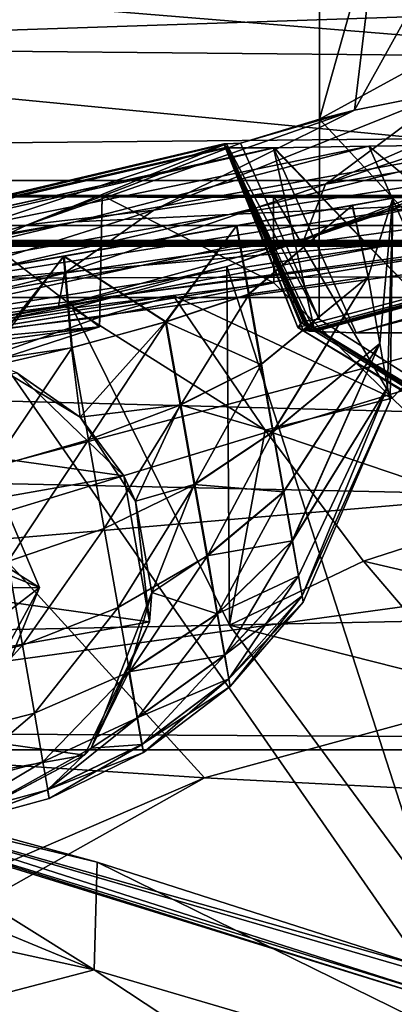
# Model space of a CAD drawing. Header units: metres. Extents: x -1204 to 0, y -809 to 0.
# Tile 34 of 135: x -853 to -834, y -93 to -43. Entities that reach past the tile are written whole.
import ezdxf

# ---------------------------------------------------------------- set-up
doc = ezdxf.new("R2010")
doc.units = ezdxf.units.M

msp = doc.modelspace()

# ---------------------------------------------------------------- linework, layer by layer
at = {"layer": 'top'}
for points in [[(-814.647522, -73.170044, 1610.911011), (-811.078796, -33.832821, 1611.94104), (-837.672607, -48.408043, 1611.559448)], [(-811.078796, -33.832821, 1611.94104), (-837.666748, -38.380947, 1611.822021), (-837.672607, -48.408043, 1611.559448)], [(-834.645325, -37.671276, 1693.328491), (-829.663879, -36.738728, 1775.598999), (-835.893982, -47.941235, 1665.401855)], [(-829.663879, -36.738728, 1775.598999), (-831.009277, -46.979401, 1756.264526), (-835.893982, -47.941235, 1665.401855)], [(-837.666748, -38.380947, 1611.822021), (-834.645325, -37.671276, 1693.328491), (-837.672607, -48.408043, 1611.559448)], [(-834.645325, -37.671276, 1693.328491), (-835.893982, -47.941235, 1665.401855), (-837.672607, -48.408043, 1611.559448)], [(-61.019341, -42.277069, 163.059708), (-61.019341, -52.277039, 163.059708), (-1143.019287, -42.277069, 163.059708)], [(-1143.019287, -42.277069, 163.059708), (-61.019341, -52.277039, 163.059708), (-1143.019287, -52.277039, 163.059708)], [(-1143.019287, -42.277069, 2063.059814), (-1143.019287, -52.277039, 2063.059814), (-61.019341, -42.277069, 2063.059814)], [(-1143.019287, -52.277039, 2063.059814), (-61.019341, -52.277039, 2063.059814), (-61.019341, -42.277069, 2063.059814)], [(-837.360535, -51.71114, 1847.030029), (-823.764282, -45.762791, 1846.966431), (-815.079163, -44.409603, 1929.704956)], [(-815.079163, -44.409603, 1929.704956), (-826.570435, -49.917286, 1935.948853), (-837.360535, -51.71114, 1847.030029)], [(-787.240356, -45.279537, 1505.960938), (-838.762939, -59.000095, 1508.060059), (-838.487854, -59.128475, 1477.841064)], [(-838.762939, -59.000095, 1508.060059), (-787.240356, -45.279537, 1505.960938), (-816.299011, -72.439209, 1518.692383)], [(-788.350098, -45.551289, 1478.290527), (-787.240356, -45.279537, 1505.960938), (-838.487854, -59.128475, 1477.841064)], [(-788.350098, -45.551289, 1478.290527), (-838.487854, -59.128475, 1477.841064), (-788.902344, -45.67358, 1461.654297)], [(-838.487854, -59.128475, 1477.841064), (-838.237976, -59.171837, 1461.109253), (-788.902344, -45.67358, 1461.654297)], [(-788.902344, -45.67358, 1461.654297), (-838.237976, -59.171837, 1461.109253), (-788.919189, -45.677494, 1461.131348)], [(-838.237976, -59.171837, 1461.109253), (-838.229309, -59.172741, 1460.586426), (-788.919189, -45.677494, 1461.131348)], [(-788.919189, -45.677494, 1461.131348), (-838.229309, -59.172741, 1460.586426), (-788.923767, -45.677746, 1460.878784)], [(-838.229309, -59.172741, 1460.586426), (-838.224976, -59.173183, 1460.325073), (-788.923767, -45.677746, 1460.878784)], [(-788.923767, -45.677746, 1460.878784), (-838.224976, -59.173183, 1460.325073), (-788.928772, -45.678814, 1460.60144)], [(-838.224976, -59.173183, 1460.325073), (-838.220581, -59.173618, 1460.063599), (-788.928772, -45.678814, 1460.60144)], [(-788.928772, -45.678814, 1460.60144), (-838.220581, -59.173618, 1460.063599), (-788.950745, -45.683739, 1459.521484)], [(-788.950745, -45.683739, 1459.521484), (-838.220581, -59.173618, 1460.063599), (-838.201904, -59.175346, 1459.027588)], [(-838.201721, -59.175369, 1459.018188), (-788.950745, -45.683739, 1459.521484), (-838.201904, -59.175346, 1459.027588)], [(-788.966553, -45.687988, 1458.490723), (-788.950745, -45.683739, 1459.521484), (-838.201721, -59.175369, 1459.018188)], [(-838.18219, -59.178005, 1457.985596), (-788.966553, -45.687988, 1458.490723), (-838.201721, -59.175369, 1459.018188)], [(-788.975037, -45.690201, 1457.990234), (-788.966553, -45.687988, 1458.490723), (-838.18219, -59.178005, 1457.985596)], [(-838.172363, -59.179314, 1457.46936), (-788.975037, -45.690201, 1457.990234), (-838.18219, -59.178005, 1457.985596)], [(-788.979248, -45.69117, 1457.744263), (-788.975037, -45.690201, 1457.990234), (-838.172363, -59.179314, 1457.46936)], [(-838.167419, -59.179962, 1457.211182), (-788.979248, -45.69117, 1457.744263), (-838.172363, -59.179314, 1457.46936)], [(-788.981995, -45.691208, 1457.500732), (-788.979248, -45.69117, 1457.744263), (-838.167419, -59.179962, 1457.211182)], [(-838.162476, -59.180611, 1456.953125), (-788.981995, -45.691208, 1457.500732), (-838.167419, -59.179962, 1457.211182)], [(-788.999878, -45.702271, 1452.364868), (-788.981995, -45.691208, 1457.500732), (-838.162476, -59.180611, 1456.953125)], [(-838.081238, -59.190674, 1452.824097), (-788.999878, -45.702271, 1452.364868), (-838.162476, -59.180611, 1456.953125)], [(-789.058594, -45.726379, 1443.00061), (-788.999878, -45.702271, 1452.364868), (-838.081238, -59.190674, 1452.824097)], [(-837.906616, -59.209145, 1444.569824), (-789.058594, -45.726379, 1443.00061), (-838.081238, -59.190674, 1452.824097)], [(-788.725342, -45.757744, 1378.559692), (-789.058594, -45.726379, 1443.00061), (-837.906616, -59.209145, 1444.569824)], [(-835.806702, -59.277046, 1378.559448), (-788.725342, -45.757744, 1378.559692), (-837.906616, -59.209145, 1444.569824)], [(-831.009277, -46.979401, 1756.264526), (-823.764282, -45.762791, 1846.966431), (-837.360535, -51.71114, 1847.030029)], [(-788.725342, -45.757744, 1378.559692), (-835.806702, -59.277046, 1378.559448), (-807.472473, -51.807098, 1288.579956)], [(-835.893982, -47.941235, 1665.401855), (-831.009277, -46.979401, 1756.264526), (-846.075256, -53.037312, 1756.351563)], [(-846.075256, -53.037312, 1756.351563), (-831.009277, -46.979401, 1756.264526), (-837.360535, -51.71114, 1847.030029)], [(-835.893982, -47.941235, 1665.401855), (-852.508118, -53.774979, 1665.475952), (-841.671082, -49.628529, 1611.527466)], [(-852.508118, -53.774979, 1665.475952), (-835.893982, -47.941235, 1665.401855), (-846.075256, -53.037312, 1756.351563)], [(-837.672607, -48.408043, 1611.559448), (-835.893982, -47.941235, 1665.401855), (-841.671082, -49.628529, 1611.527466)], [(-841.671082, -49.628529, 1611.527466), (-837.679382, -58.580788, 1611.293091), (-837.672607, -48.408043, 1611.559448)], [(-837.679382, -58.580788, 1611.293091), (-814.647522, -73.170044, 1610.911011), (-837.672607, -48.408043, 1611.559448)], [(-877.177002, -58.351318, 1289.188232), (-839.949097, -49.852497, 1377.174072), (-879.179077, -58.440659, 1377.901489)], [(-839.949097, -49.852497, 1377.174072), (-839.998779, -49.8535, 1378.386841), (-879.179077, -58.440659, 1377.901489)], [(-879.179077, -58.440659, 1377.901489), (-839.998779, -49.8535, 1378.386841), (-842.351379, -49.853966, 1458.954468)], [(-879.179077, -58.440659, 1377.901489), (-842.351379, -49.853966, 1458.954468), (-878.76947, -58.215435, 1476.213989)], [(-878.76947, -58.215435, 1476.213989), (-842.378357, -49.824615, 1475.879761), (-842.520081, -49.659847, 1568.118286)], [(-875.497559, -57.556522, 1574.473511), (-878.76947, -58.215435, 1476.213989), (-842.520081, -49.659847, 1568.118286)], [(-842.351379, -49.853966, 1458.954468), (-842.378357, -49.824615, 1475.879761), (-878.76947, -58.215435, 1476.213989)], [(-850.080322, -53.6175, 1200.110596), (-835.160583, -49.771717, 1288.429565), (-877.177002, -58.351318, 1289.188232)], [(-835.160583, -49.771717, 1288.429565), (-839.949097, -49.852497, 1377.174072), (-877.177002, -58.351318, 1289.188232)], [(-842.395752, -49.655262, 1574.473511), (-875.497559, -57.556522, 1574.473511), (-842.520081, -49.659847, 1568.118286)], [(-842.395752, -49.655262, 1574.473511), (-868.528198, -58.337284, 1665.540771), (-875.497559, -57.556522, 1574.473511)], [(-852.508118, -53.774979, 1665.475952), (-868.528198, -58.337284, 1665.540771), (-842.395752, -49.655262, 1574.473511)], [(-841.671082, -49.628529, 1611.527466), (-852.508118, -53.774979, 1665.475952), (-842.395752, -49.655262, 1574.473511)], [(-842.258057, -53.254921, 1111.596802), (-828.112061, -49.690922, 1199.710571), (-850.080322, -53.6175, 1200.110596)], [(-828.112061, -49.690922, 1199.710571), (-835.160583, -49.771717, 1288.429565), (-850.080322, -53.6175, 1200.110596)], [(-842.395752, -49.655262, 1574.473511), (-842.520081, -49.659847, 1568.118286), (-838.456482, -58.675102, 1569.734131)], [(-842.520081, -49.659847, 1568.118286), (-838.49823, -58.693977, 1568.059692), (-838.456482, -58.675102, 1569.734131)], [(-842.378357, -49.824615, 1475.879761), (-838.762939, -59.000095, 1508.060059), (-842.520081, -49.659847, 1568.118286)], [(-838.762939, -59.000095, 1508.060059), (-838.585388, -58.754967, 1559.68396), (-842.520081, -49.659847, 1568.118286)], [(-842.520081, -49.659847, 1568.118286), (-838.585388, -58.754967, 1559.68396), (-838.49823, -58.693977, 1568.059692)], [(-841.671082, -49.628529, 1611.527466), (-842.395752, -49.655262, 1574.473511), (-837.679382, -58.580788, 1611.293091)], [(-842.395752, -49.655262, 1574.473511), (-838.456482, -58.675102, 1569.734131), (-837.679382, -58.580788, 1611.293091)], [(-838.237976, -59.171837, 1461.109253), (-838.487854, -59.128475, 1477.841064), (-842.378357, -49.824615, 1475.879761)], [(-838.487854, -59.128475, 1477.841064), (-838.762939, -59.000095, 1508.060059), (-842.378357, -49.824615, 1475.879761)], [(-842.351379, -49.853966, 1458.954468), (-838.201904, -59.175346, 1459.027588), (-842.378357, -49.824615, 1475.879761)], [(-838.201904, -59.175346, 1459.027588), (-838.220581, -59.173618, 1460.063599), (-842.378357, -49.824615, 1475.879761)], [(-842.378357, -49.824615, 1475.879761), (-838.220581, -59.173618, 1460.063599), (-838.224976, -59.173183, 1460.325073)], [(-838.224976, -59.173183, 1460.325073), (-838.229309, -59.172741, 1460.586426), (-842.378357, -49.824615, 1475.879761)], [(-838.229309, -59.172741, 1460.586426), (-838.237976, -59.171837, 1461.109253), (-842.378357, -49.824615, 1475.879761)], [(-839.998779, -49.8535, 1378.386841), (-837.906616, -59.209145, 1444.569824), (-842.351379, -49.853966, 1458.954468)], [(-837.906616, -59.209145, 1444.569824), (-838.081238, -59.190674, 1452.824097), (-842.351379, -49.853966, 1458.954468)], [(-842.351379, -49.853966, 1458.954468), (-838.081238, -59.190674, 1452.824097), (-838.162476, -59.180611, 1456.953125)], [(-838.162476, -59.180611, 1456.953125), (-838.167419, -59.179962, 1457.211182), (-842.351379, -49.853966, 1458.954468)], [(-838.167419, -59.179962, 1457.211182), (-838.172363, -59.179314, 1457.46936), (-842.351379, -49.853966, 1458.954468)], [(-842.351379, -49.853966, 1458.954468), (-838.172363, -59.179314, 1457.46936), (-838.18219, -59.178005, 1457.985596)], [(-838.18219, -59.178005, 1457.985596), (-838.201721, -59.175369, 1459.018188), (-842.351379, -49.853966, 1458.954468)], [(-838.201721, -59.175369, 1459.018188), (-838.201904, -59.175346, 1459.027588), (-842.351379, -49.853966, 1458.954468)], [(-832.191101, -52.777691, 1023.311584), (-818.815674, -49.609909, 1111.225342), (-842.258057, -53.254921, 1111.596802)], [(-818.815674, -49.609909, 1111.225342), (-828.112061, -49.690922, 1199.710571), (-842.258057, -53.254921, 1111.596802)], [(-839.998779, -49.8535, 1378.386841), (-839.949097, -49.852497, 1377.174072), (-830.915649, -59.27721, 1288.380981)], [(-835.806702, -59.277046, 1378.559448), (-839.998779, -49.8535, 1378.386841), (-830.915649, -59.27721, 1288.380981)], [(-839.998779, -49.8535, 1378.386841), (-835.806702, -59.277046, 1378.559448), (-837.906616, -59.209145, 1444.569824)], [(-830.915649, -59.27721, 1288.380981), (-839.949097, -49.852497, 1377.174072), (-835.160583, -49.771717, 1288.429565)], [(-826.570435, -49.917286, 1935.948853), (-838.450928, -54.493382, 1937.44751), (-837.360535, -51.71114, 1847.030029)], [(-826.570435, -49.917286, 1935.948853), (-829.326843, -51.240635, 1937.44751), (-838.450928, -54.493382, 1937.44751)], [(-835.160583, -49.771717, 1288.429565), (-828.112061, -49.690922, 1199.710571), (-823.699951, -59.277245, 1198.358643)], [(-830.915649, -59.27721, 1288.380981), (-835.160583, -49.771717, 1288.429565), (-823.699951, -59.277245, 1198.358643)], [(-838.450928, -54.493382, 1937.44751), (-829.326843, -51.240635, 1937.44751), (-832.363892, -52.45652, 1939.333008)], [(-831.164917, -55.236897, 673.788635), (-859.976257, -59.925701, 664.834229), (-798.60144, -51.579117, 665.052856)], [(-798.60144, -51.579117, 665.052856), (-859.976257, -59.925701, 664.834229), (-859.926025, -70.288658, 664.562805)], [(-798.60144, -51.579117, 665.052856), (-859.926025, -70.288658, 664.562805), (-731.955872, -59.277416, 664.851318)], [(-837.360535, -51.71114, 1847.030029), (-838.450928, -54.493382, 1937.44751), (-850.621338, -56.229855, 1847.088989)], [(-846.075256, -53.037312, 1756.351563), (-837.360535, -51.71114, 1847.030029), (-850.621338, -56.229855, 1847.088989)], [(-835.806702, -59.277046, 1378.559448), (-830.915649, -59.27721, 1288.380981), (-807.472473, -51.807098, 1288.579956)], [(-983.207947, -52.277039, 2039.156006), (-654.023987, -52.277058, 2033.823975), (-1143.019287, -52.277039, 2063.059814)], [(-654.023987, -52.277058, 2033.823975), (-592.221802, -52.277039, 2035.05957), (-1143.019287, -52.277039, 2063.059814)], [(-1143.019287, -52.277039, 2063.059814), (-592.221802, -52.277039, 2035.05957), (-61.019341, -52.277039, 2063.059814)], [(-61.019341, -52.277039, 163.059708), (-606.323853, -52.2771, 178.815674), (-1143.019287, -52.277039, 163.059708)], [(-606.323853, -52.2771, 178.815674), (-633.015381, -52.277081, 179.837662), (-1143.019287, -52.277039, 163.059708)], [(-1143.019287, -52.277039, 163.059708), (-633.015381, -52.277081, 179.837662), (-659.4505, -52.277069, 183.125763)], [(-659.4505, -52.277069, 183.125763), (-685.299866, -52.277077, 188.600677), (-1143.019287, -52.277039, 163.059708)], [(-685.299866, -52.277077, 188.600677), (-963.641235, -52.277069, 204.667847), (-1143.019287, -52.277039, 163.059708)], [(-746.517639, -52.277111, 2027.334717), (-715.730286, -52.277092, 2030.115234), (-983.207947, -52.277039, 2039.156006)], [(-715.730286, -52.277092, 2030.115234), (-654.023987, -52.277058, 2033.823975), (-983.207947, -52.277039, 2039.156006)], [(-983.207947, -52.277039, 2039.156006), (-911.052795, -52.277039, 2028.605713), (-746.517639, -52.277111, 2027.334717)], [(-685.299866, -52.277077, 188.600677), (-710.253906, -52.277069, 196.119995), (-963.641235, -52.277069, 204.667847)], [(-710.253906, -52.277069, 196.119995), (-911.227234, -52.277069, 211.896362), (-963.641235, -52.277069, 204.667847)], [(-710.253906, -52.277069, 196.119995), (-734.251892, -52.277069, 205.580383), (-911.227234, -52.277069, 211.896362)], [(-734.251892, -52.277069, 205.580383), (-859.650696, -52.277069, 223.700287), (-911.227234, -52.277069, 211.896362)], [(-911.052795, -52.277039, 2028.605713), (-761.890747, -52.277122, 2025.713257), (-746.517639, -52.277111, 2027.334717)], [(-875.311951, -52.277039, 2021.364746), (-792.754272, -52.277145, 2021.986816), (-911.052795, -52.277039, 2028.605713)], [(-792.754272, -52.277145, 2021.986816), (-777.286316, -52.277134, 2023.933228), (-911.052795, -52.277039, 2028.605713)], [(-911.052795, -52.277039, 2028.605713), (-777.286316, -52.277134, 2023.933228), (-761.890747, -52.277122, 2025.713257)], [(-848.842285, -58.959633, 2013.914551), (-857.546509, -52.277039, 2017.256714), (-875.659241, -61.378723, 2019.797974)], [(-824.12561, -52.277176, 2017.550293), (-808.348206, -52.277161, 2019.863647), (-875.311951, -52.277039, 2021.364746)], [(-808.348206, -52.277161, 2019.863647), (-792.754272, -52.277145, 2021.986816), (-875.311951, -52.277039, 2021.364746)], [(-875.311951, -52.277039, 2021.364746), (-857.546509, -52.277039, 2017.256714), (-824.12561, -52.277176, 2017.550293)], [(-831.138855, -93.33786, 232.324524), (-862.974609, -83.479378, 222.794266), (-859.650696, -52.277069, 223.700287)], [(-734.251892, -52.277069, 205.580383), (-757.117859, -52.277058, 216.831436), (-859.650696, -52.277069, 223.700287)], [(-757.117859, -52.277058, 216.831436), (-778.604431, -52.277058, 229.640396), (-859.650696, -52.277069, 223.700287)], [(-859.650696, -52.277069, 223.700287), (-778.604431, -52.277058, 229.640396), (-809.299744, -52.277069, 239.960159)], [(-831.138855, -93.33786, 232.324524), (-859.650696, -52.277069, 223.700287), (-809.299744, -52.277069, 239.960159)], [(-848.707214, -52.277039, 2015.084717), (-857.546509, -52.277039, 2017.256714), (-848.842285, -58.959633, 2013.914551)], [(-857.546509, -52.277039, 2017.256714), (-839.995911, -52.277039, 2015.055176), (-824.12561, -52.277176, 2017.550293)], [(-857.546509, -52.277039, 2017.256714), (-848.707214, -52.277039, 2015.084717), (-839.995911, -52.277039, 2015.055176)], [(-848.825195, -58.464897, 2013.99353), (-848.707214, -52.277039, 2015.084717), (-848.842285, -58.959633, 2013.914551)], [(-848.707214, -52.277039, 2015.084717), (-848.825195, -58.464897, 2013.99353), (-839.992493, -56.718674, 2014.271973)], [(-839.995911, -52.277039, 2015.055176), (-848.707214, -52.277039, 2015.084717), (-839.992493, -56.718674, 2014.271973)], [(-819.885925, -52.186535, 935.312378), (-832.191101, -52.777691, 1023.311584), (-846.717224, -55.845211, 935.710938)], [(-846.717224, -55.845211, 935.710938), (-833.514832, -54.686554, 847.974609), (-819.885925, -52.186535, 935.312378)], [(-832.363892, -52.45652, 1939.333008), (-832.019165, -87.987991, 1959.707153), (-842.365417, -55.900284, 1946.702026)], [(-842.365417, -55.900284, 1946.702026), (-838.450928, -54.493382, 1937.44751), (-832.363892, -52.45652, 1939.333008)], [(-839.992493, -56.718674, 2014.271973), (-833.969788, -62.598888, 2014.182373), (-839.995911, -52.277039, 2015.055176)], [(-833.969788, -62.598888, 2014.182373), (-824.12561, -52.277176, 2017.550293), (-839.995911, -52.277039, 2015.055176)], [(-833.969788, -62.598888, 2014.182373), (-827.933533, -68.461777, 2014.079346), (-824.12561, -52.277176, 2017.550293)], [(-852.508118, -53.774979, 1665.475952), (-846.075256, -53.037312, 1756.351563), (-860.706665, -57.637436, 1756.432617)], [(-860.706665, -57.637436, 1756.432617), (-846.075256, -53.037312, 1756.351563), (-850.621338, -56.229855, 1847.088989)], [(-857.691284, -56.792736, 1023.758118), (-832.191101, -52.777691, 1023.311584), (-842.258057, -53.254921, 1111.596802)], [(-832.191101, -52.777691, 1023.311584), (-857.691284, -56.792736, 1023.758118), (-846.717224, -55.845211, 935.710938)], [(-866.429626, -57.527122, 1112.058594), (-857.691284, -56.792736, 1023.758118), (-842.258057, -53.254921, 1111.596802)], [(-842.258057, -53.254921, 1111.596802), (-850.080322, -53.6175, 1200.110596), (-866.429626, -57.527122, 1112.058594)], [(-831.164917, -55.236897, 673.788635), (-818.092957, -53.319283, 760.606323), (-847.474609, -57.314747, 760.869629)], [(-818.092957, -53.319283, 760.606323), (-833.514832, -54.686554, 847.974609), (-847.474609, -57.314747, 760.869629)], [(-872.92627, -58.047016, 1200.554565), (-850.080322, -53.6175, 1200.110596), (-877.177002, -58.351318, 1289.188232)], [(-850.080322, -53.6175, 1200.110596), (-872.92627, -58.047016, 1200.554565), (-866.429626, -57.527122, 1112.058594)], [(-868.528198, -58.337284, 1665.540771), (-852.508118, -53.774979, 1665.475952), (-860.706665, -57.637436, 1756.432617)], [(-838.450928, -54.493382, 1937.44751), (-850.920837, -57.907265, 1937.44751), (-850.621338, -56.229855, 1847.088989)], [(-850.920837, -57.907265, 1937.44751), (-838.450928, -54.493382, 1937.44751), (-842.365417, -55.900284, 1946.702026)], [(-847.474609, -57.314747, 760.869629), (-833.514832, -54.686554, 847.974609), (-861.574585, -59.091263, 848.344116)], [(-833.514832, -54.686554, 847.974609), (-846.717224, -55.845211, 935.710938), (-861.574585, -59.091263, 848.344116)], [(-847.474609, -57.314747, 760.869629), (-861.669678, -60.207321, 673.976868), (-831.164917, -55.236897, 673.788635)], [(-861.669678, -60.207321, 673.976868), (-859.976257, -59.925701, 664.834229), (-831.164917, -55.236897, 673.788635)], [(-861.574585, -59.091263, 848.344116), (-846.717224, -55.845211, 935.710938), (-873.456116, -60.562019, 936.154602)], [(-846.717224, -55.845211, 935.710938), (-857.691284, -56.792736, 1023.758118), (-873.456116, -60.562019, 936.154602)], [(-850.20813, -58.011131, 1955.060303), (-850.920837, -57.907265, 1937.44751), (-842.365417, -55.900284, 1946.702026)], [(-842.365417, -55.900284, 1946.702026), (-842.235046, -74.138077, 1957.142944), (-850.20813, -58.011131, 1955.060303)], [(-832.019165, -87.987991, 1959.707153), (-842.235046, -74.138077, 1957.142944), (-842.365417, -55.900284, 1946.702026)], [(-850.621338, -56.229855, 1847.088989), (-850.920837, -57.907265, 1937.44751), (-864.205261, -59.653103, 1847.13855)], [(-850.621338, -56.229855, 1847.088989), (-864.205261, -59.653103, 1847.13855), (-860.706665, -57.637436, 1756.432617)], [(-839.992493, -56.718674, 2014.271973), (-848.825195, -58.464897, 2013.99353), (-845.100281, -57.364902, 1984.666138)], [(-833.969788, -62.598888, 2014.182373), (-839.992493, -56.718674, 2014.271973), (-845.100281, -57.364902, 1984.666138)], [(-861.574585, -59.091263, 848.344116), (-876.67627, -62.6399, 761.188049), (-847.474609, -57.314747, 760.869629)], [(-876.67627, -62.6399, 761.188049), (-861.669678, -60.207321, 673.976868), (-847.474609, -57.314747, 760.869629)], [(-848.825195, -58.464897, 2013.99353), (-863.632751, -60.231262, 1937.44751), (-845.100281, -57.364902, 1984.666138)], [(-845.100281, -57.364902, 1984.666138), (-863.632751, -60.231262, 1937.44751), (-850.20813, -58.011131, 1955.060303)], [(-845.100281, -57.364902, 1984.666138), (-850.20813, -58.011131, 1955.060303), (-840.433594, -64.212219, 1985.084961)], [(-833.969788, -62.598888, 2014.182373), (-845.100281, -57.364902, 1984.666138), (-840.433594, -64.212219, 1985.084961)], [(-850.920837, -57.907265, 1937.44751), (-863.632751, -60.231262, 1937.44751), (-864.205261, -59.653103, 1847.13855)], [(-863.632751, -60.231262, 1937.44751), (-850.920837, -57.907265, 1937.44751), (-850.20813, -58.011131, 1955.060303)], [(-850.20813, -58.011131, 1955.060303), (-842.235046, -74.138077, 1957.142944), (-840.433594, -64.212219, 1985.084961)], [(-863.632751, -60.231262, 1937.44751), (-848.825195, -58.464897, 2013.99353), (-864.112915, -63.922424, 1934.802002)], [(-848.825195, -58.464897, 2013.99353), (-848.842285, -58.959633, 2013.914551), (-864.112915, -63.922424, 1934.802002)], [(-837.679382, -58.580788, 1611.293091), (-838.456482, -58.675102, 1569.734131), (-814.647522, -73.170044, 1610.911011)], [(-864.112915, -63.922424, 1934.802002), (-848.842285, -58.959633, 2013.914551), (-891.352051, -67.378265, 1944.609619)], [(-848.842285, -58.959633, 2013.914551), (-880.680908, -63.228512, 2020.563354), (-891.352051, -67.378265, 1944.609619)], [(-875.659241, -61.378723, 2019.797974), (-880.680908, -63.228512, 2020.563354), (-848.842285, -58.959633, 2013.914551)], [(-815.816833, -72.941521, 1564.793579), (-838.585388, -58.754967, 1559.68396), (-838.762939, -59.000095, 1508.060059)], [(-838.762939, -59.000095, 1508.060059), (-816.299011, -72.439209, 1518.692383), (-815.816833, -72.941521, 1564.793579)], [(-838.49823, -58.693977, 1568.059692), (-838.585388, -58.754967, 1559.68396), (-815.816833, -72.941521, 1564.793579)], [(-838.456482, -58.675102, 1569.734131), (-838.49823, -58.693977, 1568.059692), (-815.816833, -72.941521, 1564.793579)], [(-838.456482, -58.675102, 1569.734131), (-815.816833, -72.941521, 1564.793579), (-814.647522, -73.170044, 1610.911011)], [(-731.955872, -59.277416, 664.851318), (-859.926025, -70.288658, 664.562805), (-873.500305, -78.700768, 664.342468)], [(-731.955872, -59.277416, 664.851318), (-873.500305, -78.700768, 664.342468), (-871.09552, -125.626617, 663.113525)], [(-871.09552, -125.626617, 663.113525), (-833.702942, -145.61113, 662.590149), (-731.955872, -59.277416, 664.851318)], [(-827.933533, -68.461777, 2014.079346), (-833.969788, -62.598888, 2014.182373), (-840.433594, -64.212219, 1985.084961)], [(-840.433594, -64.212219, 1985.084961), (-842.235046, -74.138077, 1957.142944), (-835.421387, -70.875832, 1985.577637)], [(-827.933533, -68.461777, 2014.079346), (-840.433594, -64.212219, 1985.084961), (-835.421387, -70.875832, 1985.577637)], [(-821.716187, -74.085724, 2014.025635), (-827.933533, -68.461777, 2014.079346), (-835.421387, -70.875832, 1985.577637)], [(-842.235046, -74.138077, 1957.142944), (-830.006592, -77.246262, 1986.159912), (-835.421387, -70.875832, 1985.577637)], [(-835.421387, -70.875832, 1985.577637), (-830.006592, -77.246262, 1986.159912), (-821.716187, -74.085724, 2014.025635)], [(-842.235046, -74.138077, 1957.142944), (-832.019165, -87.987991, 1959.707153), (-830.006592, -77.246262, 1986.159912)], [(-874.059265, -86.200111, 378.789307), (-882.227478, -77.952148, 373.4104), (-849.122559, -91.66227, 352.730255)], [(-882.227478, -77.952148, 373.4104), (-864.786804, -81.868347, 356.350983), (-849.122559, -91.66227, 352.730255)], [(-864.019165, -82.581322, 318.143005), (-848.968994, -86.183487, 342.729401), (-864.786804, -81.868347, 356.350983)], [(-849.122559, -91.66227, 352.730255), (-864.786804, -81.868347, 356.350983), (-848.968994, -86.183487, 342.729401)], [(-863.286255, -83.262291, 260.116638), (-831.319885, -93.064072, 260.116608), (-864.019165, -82.581322, 318.143005)], [(-864.019165, -82.581322, 318.143005), (-831.319885, -93.064072, 260.116608), (-832.011353, -91.907761, 318.143005)], [(-832.011353, -91.907761, 318.143005), (-832.214233, -91.571327, 329.956848), (-864.019165, -82.581322, 318.143005)], [(-832.214233, -91.571327, 329.956848), (-848.968994, -86.183487, 342.729401), (-864.019165, -82.581322, 318.143005)], [(-862.974609, -83.479378, 222.794266), (-831.138855, -93.33786, 232.324524), (-863.286255, -83.262291, 260.116638)], [(-863.286255, -83.262291, 260.116638), (-831.138855, -93.33786, 232.324524), (-831.319885, -93.064072, 260.116608)], [(-874.059265, -86.200111, 378.789307), (-849.122559, -91.66227, 352.730255), (-860.374695, -94.608078, 378.812653)], [(-849.122559, -91.66227, 352.730255), (-848.968994, -86.183487, 342.729401), (-821.018921, -99.936012, 329.102356)], [(-848.968994, -86.183487, 342.729401), (-832.214233, -91.571327, 329.956848), (-821.018921, -99.936012, 329.102356)], [(-860.374695, -94.608078, 378.812653), (-849.122559, -91.66227, 352.730255), (-836.999268, -99.67646, 352.732849)], [(-849.122559, -91.66227, 352.730255), (-821.018921, -99.936012, 329.102356), (-836.999268, -99.67646, 352.732849)]]:
    msp.add_3dface(points, dxfattribs=at)
at = {"layer": 'top0123410'}
for points in [[(-1191.021118, -12.81608, 2066.693115), (-1152.32312, -51.514099, 2066.693115), (-13.021163, -12.81608, 2066.693115)], [(-1152.32312, -51.514099, 2066.693115), (-51.719181, -51.514099, 2066.693115), (-13.021163, -12.81608, 2066.693115)], [(-16.021164, -15.81608, 2063.693115), (-1150.021118, -53.816078, 2063.693115), (-1188.021118, -15.81608, 2063.693115)], [(-54.021164, -53.816078, 2063.693115), (-1150.021118, -53.816078, 2063.693115), (-16.021164, -15.81608, 2063.693115)], [(-51.719181, -51.514099, 2066.693115), (-1152.32312, -51.514099, 2066.693115), (-54.779949, -54.574863, 2078.116211)], [(-1152.32312, -51.514099, 2066.693115), (-1149.262329, -54.574863, 2078.116211), (-54.779949, -54.574863, 2078.116211)], [(-1146.364624, -57.472641, 2077.3396), (-1150.021118, -53.816078, 2063.693115), (-54.021164, -53.816078, 2063.693115)], [(-57.677727, -57.472641, 2077.3396), (-1146.364624, -57.472641, 2077.3396), (-54.021164, -53.816078, 2063.693115)], [(-54.779949, -54.574863, 2078.116211), (-1149.262329, -54.574863, 2078.116211), (-54.874638, -54.669037, 2078.467529)], [(-1149.262329, -54.574863, 2078.116211), (-1149.167725, -54.669037, 2078.467529), (-54.874638, -54.669037, 2078.467529)], [(-54.874638, -54.669037, 2078.467529), (-1149.167725, -54.669037, 2078.467529), (-54.970287, -54.763138, 2078.818848)], [(-1149.167725, -54.669037, 2078.467529), (-1149.072021, -54.763138, 2078.818848), (-54.970287, -54.763138, 2078.818848)], [(-54.970287, -54.763138, 2078.818848), (-1149.072021, -54.763138, 2078.818848), (-55.062557, -54.857471, 2079.170898)], [(-1149.072021, -54.763138, 2078.818848), (-1148.979736, -54.857471, 2079.170898), (-55.062557, -54.857471, 2079.170898)], [(-55.062557, -54.857471, 2079.170898), (-1148.979736, -54.857471, 2079.170898), (-62.500916, -83.822968, 2099.452637)], [(-1148.979736, -54.857471, 2079.170898), (-1143.290527, -78.174026, 2095.497314), (-62.500916, -83.822968, 2099.452637)], [(-1146.364624, -57.472641, 2077.3396), (-57.677727, -57.472641, 2077.3396), (-1140.89856, -80.469208, 2093.442139)], [(-57.677727, -57.472641, 2077.3396), (-63.143745, -80.469208, 2093.442139), (-1140.89856, -80.469208, 2093.442139)], [(-62.500916, -83.822968, 2099.452637), (-1143.290527, -78.174026, 2095.497314), (-1135.536011, -100.241104, 2110.94873)], [(-1140.89856, -80.469208, 2093.442139), (-63.143745, -80.469208, 2093.442139), (-1133.377563, -102.250114, 2108.693115)], [(-63.143745, -80.469208, 2093.442139), (-70.66478, -102.250114, 2108.693115), (-1133.377563, -102.250114, 2108.693115)], [(-73.120026, -110.688354, 2118.26416), (-62.500916, -83.822968, 2099.452637), (-1135.536011, -100.241104, 2110.94873)]]:
    msp.add_3dface(points, dxfattribs=at)
at = {"layer": 'top0123411'}
for points in [[(-851.88385, -72.220688, 1012.589661), (-863.014404, -67.70755, 1012.589661), (-864.883484, -72.318214, 1012.589661)], [(-851.88385, -72.220688, 1012.589661), (-853.821899, -67.63858, 1012.589661), (-863.014404, -67.70755, 1012.589661)], [(-853.821899, -67.63858, 896.646118), (-851.88385, -72.220688, 896.622803), (-853.950684, -70.927803, 883.029846)], [(-851.88385, -72.220688, 1012.589661), (-851.88385, -72.220688, 896.622803), (-853.821899, -67.63858, 1012.589661)], [(-851.88385, -72.220688, 896.622803), (-853.821899, -67.63858, 896.646118), (-853.821899, -67.63858, 1012.589661)], [(-853.950684, -70.927803, 883.029846), (-851.88385, -72.220688, 896.622803), (-853.425293, -73.407372, 883.118958)], [(-853.753662, -76.83107, 1012.589661), (-851.88385, -72.220688, 1012.589661), (-864.883484, -72.318214, 1012.589661)], [(-851.88385, -72.220688, 896.622803), (-853.871155, -75.888412, 883.397888), (-853.425293, -73.407372, 883.118958)], [(-851.88385, -72.220688, 896.622803), (-853.753662, -76.83107, 896.641052), (-853.871155, -75.888412, 883.397888)], [(-853.753662, -76.83107, 1012.589661), (-853.753662, -76.83107, 896.641052), (-851.88385, -72.220688, 1012.589661)], [(-853.753662, -76.83107, 896.641052), (-851.88385, -72.220688, 896.622803), (-851.88385, -72.220688, 1012.589661)]]:
    msp.add_3dface(points, dxfattribs=at)
at = {"layer": 'top0123425'}
for points in [[(-833.938354, -52.422352, 1042.571045), (-888.102722, -61.9734, 1042.608276), (-835.992859, -52.784626, 1053.096191)], [(-833.938354, -52.422352, 1042.571045), (-836.006897, -52.787109, 1032.048584), (-888.102722, -61.9734, 1042.608276)], [(-833.938354, -52.422352, 1042.571045), (-835.199097, -56.428223, 1033.1604), (-836.006897, -52.787109, 1032.048584)], [(-835.992859, -52.784626, 1053.096191), (-835.186523, -56.426006, 1051.984253), (-833.938354, -52.422352, 1042.571045)], [(-834.601624, -59.807503, 1035.414551), (-835.199097, -56.428223, 1033.1604), (-833.938354, -52.422352, 1042.571045)], [(-835.186523, -56.426006, 1051.984253), (-834.592102, -59.805817, 1049.730103), (-833.938354, -52.422352, 1042.571045)], [(-834.601624, -59.807503, 1035.414551), (-833.938354, -52.422352, 1042.571045), (-834.207947, -62.02697, 1038.846191)], [(-834.592102, -59.805817, 1049.730103), (-834.202942, -62.026089, 1046.29834), (-833.938354, -52.422352, 1042.571045)], [(-834.207947, -62.02697, 1038.846191), (-833.938354, -52.422352, 1042.571045), (-834.082031, -62.726456, 1042.572266)], [(-834.202942, -62.026089, 1046.29834), (-834.082031, -62.726456, 1042.572266), (-833.938354, -52.422352, 1042.571045)], [(-888.102722, -61.9734, 1042.608276), (-886.03418, -61.608646, 1053.130737), (-835.992859, -52.784626, 1053.096191)], [(-836.006897, -52.787109, 1032.048584), (-886.048218, -61.611126, 1032.08313), (-888.102722, -61.9734, 1042.608276)], [(-886.048218, -61.611126, 1032.08313), (-836.006897, -52.787109, 1032.048584), (-880.183533, -60.576973, 1023.15741)], [(-835.992859, -52.784626, 1053.096191), (-886.03418, -61.608646, 1053.130737), (-880.157532, -60.572392, 1062.04834)], [(-836.006897, -52.787109, 1032.048584), (-841.883545, -53.82336, 1023.131042), (-880.183533, -60.576973, 1023.15741)], [(-835.992859, -52.784626, 1053.096191), (-880.157532, -60.572392, 1062.04834), (-841.857544, -53.818779, 1062.021851)], [(-841.883545, -53.82336, 1023.131042), (-836.006897, -52.787109, 1032.048584), (-841.26886, -57.307915, 1023.455688)], [(-841.857544, -53.818779, 1062.021851), (-841.243347, -57.30341, 1061.697266), (-835.992859, -52.784626, 1053.096191)], [(-836.006897, -52.787109, 1032.048584), (-835.199097, -56.428223, 1033.1604), (-841.26886, -57.307915, 1023.455688)], [(-841.243347, -57.30341, 1061.697266), (-835.186523, -56.426006, 1051.984253), (-835.992859, -52.784626, 1053.096191)], [(-880.183533, -60.576973, 1023.15741), (-841.883545, -53.82336, 1023.131042), (-871.401428, -59.028385, 1017.190125)], [(-880.157532, -60.572392, 1062.04834), (-871.367493, -59.022396, 1068.00354), (-841.857544, -53.818779, 1062.021851)], [(-841.883545, -53.82336, 1023.131042), (-850.673645, -55.373356, 1017.175842), (-871.401428, -59.028385, 1017.190125)], [(-841.857544, -53.818779, 1062.021851), (-871.367493, -59.022396, 1068.00354), (-850.639648, -55.367371, 1067.989258)], [(-850.673645, -55.373356, 1017.175842), (-841.883545, -53.82336, 1023.131042), (-845.488708, -58.712006, 1019.94635)], [(-850.639648, -55.367371, 1067.989258), (-845.458496, -58.706673, 1065.212524), (-841.857544, -53.818779, 1062.021851)], [(-841.883545, -53.82336, 1023.131042), (-841.26886, -57.307915, 1023.455688), (-845.488708, -58.712006, 1019.94635)], [(-845.458496, -58.706673, 1065.212524), (-841.243347, -57.30341, 1061.697266), (-841.857544, -53.818779, 1062.021851)], [(-871.401428, -59.028385, 1017.190125), (-850.673645, -55.373356, 1017.175842), (-861.03894, -57.201118, 1015.089661)], [(-871.367493, -59.022396, 1068.00354), (-861.002136, -57.194637, 1070.089722), (-850.639648, -55.367371, 1067.989258)], [(-861.03894, -57.201118, 1015.089661), (-850.673645, -55.373356, 1017.175842), (-854.595337, -60.670887, 1016.077332)], [(-850.639648, -55.367371, 1067.989258), (-861.002136, -57.194637, 1070.089722), (-855.220337, -61.171459, 1069.175781)], [(-855.220337, -61.171459, 1069.175781), (-850.22699, -60.019024, 1067.725098), (-850.639648, -55.367371, 1067.989258)], [(-854.595337, -60.670887, 1016.077332), (-850.673645, -55.373356, 1017.175842), (-850.260559, -60.024948, 1017.440491)], [(-850.673645, -55.373356, 1017.175842), (-845.488708, -58.712006, 1019.94635), (-850.260559, -60.024948, 1017.440491)], [(-850.22699, -60.019024, 1067.725098), (-845.458496, -58.706673, 1065.212524), (-850.639648, -55.367371, 1067.989258)], [(-841.26886, -57.307915, 1023.455688), (-835.199097, -56.428223, 1033.1604), (-840.639648, -60.872211, 1024.496338)], [(-835.186523, -56.426006, 1051.984253), (-841.243347, -57.30341, 1061.697266), (-840.615479, -60.86795, 1060.656616)], [(-840.639648, -60.872211, 1024.496338), (-835.199097, -56.428223, 1033.1604), (-840.03363, -64.302048, 1026.300781)], [(-840.011841, -64.298218, 1058.852173), (-835.186523, -56.426006, 1051.984253), (-840.615479, -60.86795, 1060.656616)], [(-835.199097, -56.428223, 1033.1604), (-834.601624, -59.807503, 1035.414551), (-840.03363, -64.302048, 1026.300781)], [(-834.592102, -59.805817, 1049.730103), (-835.186523, -56.426006, 1051.984253), (-840.011841, -64.298218, 1058.852173)], [(-845.488708, -58.712006, 1019.94635), (-841.26886, -57.307915, 1023.455688), (-840.639648, -60.872211, 1024.496338)], [(-844.715332, -62.925987, 1063.980713), (-841.243347, -57.30341, 1061.697266), (-845.458496, -58.706673, 1065.212524)], [(-840.615479, -60.86795, 1060.656616), (-841.243347, -57.30341, 1061.697266), (-844.715332, -62.925987, 1063.980713)], [(-850.260559, -60.024948, 1017.440491), (-845.488708, -58.712006, 1019.94635), (-849.832214, -63.563202, 1018.288391)], [(-849.401428, -64.706108, 1066.356689), (-845.458496, -58.706673, 1065.212524), (-850.22699, -60.019024, 1067.725098)], [(-845.488708, -58.712006, 1019.94635), (-844.743896, -62.93103, 1021.178162), (-849.832214, -63.563202, 1018.288391)], [(-849.401428, -64.706108, 1066.356689), (-844.715332, -62.925987, 1063.980713), (-845.458496, -58.706673, 1065.212524)], [(-840.639648, -60.872211, 1024.496338), (-844.743896, -62.93103, 1021.178162), (-845.488708, -58.712006, 1019.94635)], [(-854.34729, -66.128326, 1067.728638), (-850.22699, -60.019024, 1067.725098), (-855.220337, -61.171459, 1069.175781)], [(-849.832214, -63.563202, 1018.288391), (-854.595337, -60.670887, 1016.077332), (-850.260559, -60.024948, 1017.440491)], [(-854.34729, -66.128326, 1067.728638), (-849.401428, -64.706108, 1066.356689), (-850.22699, -60.019024, 1067.725098)], [(-840.03363, -64.302048, 1026.300781), (-834.601624, -59.807503, 1035.414551), (-839.492004, -67.363777, 1028.826538)], [(-839.473633, -67.360542, 1056.326416), (-834.592102, -59.805817, 1049.730103), (-840.011841, -64.298218, 1058.852173)], [(-834.601624, -59.807503, 1035.414551), (-839.05127, -69.850784, 1031.935791), (-839.492004, -67.363777, 1028.826538)], [(-839.473633, -67.360542, 1056.326416), (-839.037048, -69.848274, 1053.217163), (-834.592102, -59.805817, 1049.730103)], [(-839.05127, -69.850784, 1031.935791), (-834.601624, -59.807503, 1035.414551), (-834.207947, -62.02697, 1038.846191)], [(-839.037048, -69.848274, 1053.217163), (-834.202942, -62.026089, 1046.29834), (-834.592102, -59.805817, 1049.730103)], [(-849.832214, -63.563202, 1018.288391), (-853.035583, -61.303623, 1012.584839), (-854.595337, -60.670887, 1016.077332)], [(-844.743896, -62.93103, 1021.178162), (-840.639648, -60.872211, 1024.496338), (-840.03363, -64.302048, 1026.300781)], [(-844.000793, -66.986359, 1061.844849), (-840.615479, -60.86795, 1060.656616), (-844.715332, -62.925987, 1063.980713)], [(-840.011841, -64.298218, 1058.852173), (-840.615479, -60.86795, 1060.656616), (-844.000793, -66.986359, 1061.844849)], [(-847.611755, -66.541321, 1012.581787), (-867.159668, -63.794182, 1012.594543), (-853.035583, -61.303623, 1012.584839)], [(-847.611755, -66.541321, 1012.581787), (-853.035583, -61.303623, 1012.584839), (-849.832214, -63.563202, 1018.288391)], [(-839.05127, -69.850784, 1031.935791), (-834.207947, -62.02697, 1038.846191), (-838.735596, -71.62735, 1035.418701)], [(-838.726074, -71.625664, 1049.734253), (-834.202942, -62.026089, 1046.29834), (-839.037048, -69.848274, 1053.217163)], [(-838.735596, -71.62735, 1035.418701), (-834.207947, -62.02697, 1038.846191), (-838.55249, -72.651779, 1039.038086)], [(-838.726074, -71.625664, 1049.734253), (-838.547729, -72.65094, 1046.114868), (-834.202942, -62.026089, 1046.29834)], [(-834.207947, -62.02697, 1038.846191), (-834.082031, -62.726456, 1042.572266), (-838.55249, -72.651779, 1039.038086)], [(-838.547729, -72.65094, 1046.114868), (-834.082031, -62.726456, 1042.572266), (-834.202942, -62.026089, 1046.29834)], [(-849.832214, -63.563202, 1018.288391), (-844.743896, -62.93103, 1021.178162), (-847.01239, -67.833046, 1021.449341)], [(-848.607727, -69.216629, 1063.984131), (-844.715332, -62.925987, 1063.980713), (-849.401428, -64.706108, 1066.356689)], [(-848.607727, -69.216629, 1063.984131), (-844.000793, -66.986359, 1061.844849), (-844.715332, -62.925987, 1063.980713)], [(-844.743896, -62.93103, 1021.178162), (-844.02655, -66.990898, 1023.314026), (-847.01239, -67.833046, 1021.449341)], [(-844.02655, -66.990898, 1023.314026), (-844.743896, -62.93103, 1021.178162), (-840.03363, -64.302048, 1026.300781)], [(-838.55249, -72.651779, 1039.038086), (-834.082031, -62.726456, 1042.572266), (-838.493774, -72.971062, 1042.576538)], [(-834.082031, -62.726456, 1042.572266), (-838.547729, -72.65094, 1046.114868), (-838.493774, -72.971062, 1042.576538)], [(-847.01239, -67.833046, 1021.449341), (-847.611755, -66.541321, 1012.581787), (-849.832214, -63.563202, 1018.288391)], [(-870.464966, -70.571129, 1012.597534), (-867.159668, -63.794182, 1012.594543), (-847.611755, -66.541321, 1012.581787)], [(-840.03363, -64.302048, 1026.300781), (-839.492004, -67.363777, 1028.826538), (-844.02655, -66.990898, 1023.314026)], [(-840.011841, -64.298218, 1058.852173), (-844.000793, -66.986359, 1061.844849), (-843.363647, -70.611206, 1058.855225)], [(-839.473633, -67.360542, 1056.326416), (-840.011841, -64.298218, 1058.852173), (-843.363647, -70.611206, 1058.855225)], [(-853.507874, -70.898468, 1065.21936), (-849.401428, -64.706108, 1066.356689), (-854.34729, -66.128326, 1067.728638)], [(-853.507874, -70.898468, 1065.21936), (-848.607727, -69.216629, 1063.984131), (-849.401428, -64.706108, 1066.356689)], [(-846.302368, -73.966774, 1012.581787), (-870.464966, -70.571129, 1012.597534), (-847.611755, -66.541321, 1012.581787)], [(-846.302368, -73.966774, 1012.581787), (-847.611755, -66.541321, 1012.581787), (-847.01239, -67.833046, 1021.449341)], [(-844.000793, -66.986359, 1061.844849), (-848.607727, -69.216629, 1063.984131), (-847.899963, -73.24334, 1060.662964)], [(-843.363647, -70.611206, 1058.855225), (-844.000793, -66.986359, 1061.844849), (-847.899963, -73.24334, 1060.662964)], [(-847.01239, -67.833046, 1021.449341), (-844.02655, -66.990898, 1023.314026), (-846.177063, -72.477089, 1025.19812)], [(-844.02655, -66.990898, 1023.314026), (-843.385437, -70.615036, 1026.303711), (-846.177063, -72.477089, 1025.19812)], [(-839.492004, -67.363777, 1028.826538), (-843.385437, -70.615036, 1026.303711), (-844.02655, -66.990898, 1023.314026)], [(-839.492004, -67.363777, 1028.826538), (-839.05127, -69.850784, 1031.935791), (-843.385437, -70.615036, 1026.303711)], [(-843.363647, -70.611206, 1058.855225), (-842.846924, -73.555908, 1055.174805), (-839.473633, -67.360542, 1056.326416)], [(-842.846924, -73.555908, 1055.174805), (-839.037048, -69.848274, 1053.217163), (-839.473633, -67.360542, 1056.326416)], [(-846.177063, -72.477089, 1025.19812), (-846.302368, -73.966774, 1012.581787), (-847.01239, -67.833046, 1021.449341)], [(-852.759399, -75.156944, 1061.707031), (-848.607727, -69.216629, 1063.984131), (-853.507874, -70.898468, 1065.21936)], [(-847.899963, -73.24334, 1060.662964), (-848.607727, -69.216629, 1063.984131), (-852.759399, -75.156944, 1061.707031)], [(-843.385437, -70.615036, 1026.303711), (-839.05127, -69.850784, 1031.935791), (-842.86377, -73.558876, 1029.984131)], [(-842.86377, -73.558876, 1029.984131), (-839.05127, -69.850784, 1031.935791), (-838.735596, -71.62735, 1035.418701)], [(-839.037048, -69.848274, 1053.217163), (-842.846924, -73.555908, 1055.174805), (-842.478821, -75.65979, 1051.052002)], [(-838.726074, -71.625664, 1049.734253), (-839.037048, -69.848274, 1053.217163), (-842.478821, -75.65979, 1051.052002)], [(-869.155579, -77.996582, 1012.597534), (-870.464966, -70.571129, 1012.597534), (-846.302368, -73.966774, 1012.581787)], [(-857.630737, -76.345581, 1062.035156), (-852.759399, -75.156944, 1061.707031), (-853.507874, -70.898468, 1065.21936)], [(-847.899963, -73.24334, 1060.662964), (-847.325928, -76.514511, 1056.574463), (-843.363647, -70.611206, 1058.855225)], [(-847.325928, -76.514511, 1056.574463), (-842.846924, -73.555908, 1055.174805), (-843.363647, -70.611206, 1058.855225)], [(-846.177063, -72.477089, 1025.19812), (-843.385437, -70.615036, 1026.303711), (-842.86377, -73.558876, 1029.984131)], [(-842.86377, -73.558876, 1029.984131), (-838.735596, -71.62735, 1035.418701), (-842.490112, -75.661789, 1034.106934)], [(-838.735596, -71.62735, 1035.418701), (-838.55249, -72.651779, 1039.038086), (-842.490112, -75.661789, 1034.106934)], [(-842.478821, -75.65979, 1051.052002), (-842.267761, -76.873405, 1046.767822), (-838.726074, -71.625664, 1049.734253)], [(-842.267761, -76.873405, 1046.767822), (-838.547729, -72.65094, 1046.114868), (-838.726074, -71.625664, 1049.734253)], [(-849.26709, -80.389465, 1033.631226), (-846.177063, -72.477089, 1025.19812), (-847.344666, -76.517807, 1028.591064)], [(-846.302368, -73.966774, 1012.581787), (-846.177063, -72.477089, 1025.19812), (-849.26709, -80.389465, 1033.631226)], [(-847.344666, -76.517807, 1028.591064), (-846.177063, -72.477089, 1025.19812), (-842.86377, -73.558876, 1029.984131)], [(-838.55249, -72.651779, 1039.038086), (-842.273376, -76.87439, 1038.391113), (-842.490112, -75.661789, 1034.106934)], [(-838.55249, -72.651779, 1039.038086), (-838.493774, -72.971062, 1042.576538), (-842.273376, -76.87439, 1038.391113)], [(-842.273376, -76.87439, 1038.391113), (-838.493774, -72.971062, 1042.576538), (-842.203796, -77.252327, 1042.579468)], [(-838.547729, -72.65094, 1046.114868), (-842.267761, -76.873405, 1046.767822), (-842.203796, -77.252327, 1042.579468)], [(-838.493774, -72.971062, 1042.576538), (-838.547729, -72.65094, 1046.114868), (-842.203796, -77.252327, 1042.579468)], [(-852.759399, -75.156944, 1061.707031), (-852.152344, -78.616394, 1057.383301), (-847.899963, -73.24334, 1060.662964)], [(-852.152344, -78.616394, 1057.383301), (-847.325928, -76.514511, 1056.574463), (-847.899963, -73.24334, 1060.662964)], [(-847.344666, -76.517807, 1028.591064), (-842.86377, -73.558876, 1029.984131), (-842.490112, -75.661789, 1034.106934)], [(-842.846924, -73.555908, 1055.174805), (-847.325928, -76.514511, 1056.574463), (-846.916992, -78.851639, 1051.994629)], [(-842.478821, -75.65979, 1051.052002), (-842.846924, -73.555908, 1055.174805), (-846.916992, -78.851639, 1051.994629)], [(-849.607666, -80.743721, 1012.584839), (-869.155579, -77.996582, 1012.597534), (-846.302368, -73.966774, 1012.581787)], [(-849.607666, -80.743721, 1012.584839), (-846.302368, -73.966774, 1012.581787), (-849.26709, -80.389465, 1033.631226)], [(-857.630737, -76.345581, 1062.035156), (-857.013367, -79.863762, 1057.637939), (-852.759399, -75.156944, 1061.707031)], [(-857.013367, -79.863762, 1057.637939), (-852.152344, -78.616394, 1057.383301), (-852.759399, -75.156944, 1061.707031)], [(-846.929565, -78.853851, 1033.170898), (-847.344666, -76.517807, 1028.591064), (-842.490112, -75.661789, 1034.106934)], [(-842.490112, -75.661789, 1034.106934), (-842.273376, -76.87439, 1038.391113), (-846.929565, -78.853851, 1033.170898)], [(-846.916992, -78.851639, 1051.994629), (-846.682556, -80.199791, 1047.235474), (-842.478821, -75.65979, 1051.052002)], [(-846.682556, -80.199791, 1047.235474), (-842.267761, -76.873405, 1046.767822), (-842.478821, -75.65979, 1051.052002)], [(-847.325928, -76.514511, 1056.574463), (-852.152344, -78.616394, 1057.383301), (-851.719849, -81.088043, 1052.539917)], [(-846.916992, -78.851639, 1051.994629), (-847.325928, -76.514511, 1056.574463), (-851.719849, -81.088043, 1052.539917)], [(-846.929565, -78.853851, 1033.170898), (-849.26709, -80.389465, 1033.631226), (-847.344666, -76.517807, 1028.591064)], [(-842.273376, -76.87439, 1038.391113), (-846.688721, -80.20089, 1037.930176), (-846.929565, -78.853851, 1033.170898)], [(-846.688721, -80.20089, 1037.930176), (-842.273376, -76.87439, 1038.391113), (-842.203796, -77.252327, 1042.579468)], [(-842.267761, -76.873405, 1046.767822), (-846.682556, -80.199791, 1047.235474), (-846.611511, -80.620728, 1042.582764)], [(-842.203796, -77.252327, 1042.579468), (-842.267761, -76.873405, 1046.767822), (-846.611511, -80.620728, 1042.582764)], [(-846.611511, -80.620728, 1042.582764), (-846.688721, -80.20089, 1037.930176), (-842.203796, -77.252327, 1042.579468)], [(-863.731689, -83.234276, 1012.594543), (-869.155579, -77.996582, 1012.597534), (-849.607666, -80.743721, 1012.584839)], [(-852.152344, -78.616394, 1057.383301), (-857.013367, -79.863762, 1057.637939), (-856.573547, -82.377373, 1052.71228)], [(-851.719849, -81.088043, 1052.539917), (-852.152344, -78.616394, 1057.383301), (-856.573547, -82.377373, 1052.71228)], [(-851.719849, -81.088043, 1052.539917), (-851.471924, -82.513802, 1047.506714), (-846.916992, -78.851639, 1051.994629)], [(-851.471924, -82.513802, 1047.506714), (-846.682556, -80.199791, 1047.235474), (-846.916992, -78.851639, 1051.994629)], [(-846.929565, -78.853851, 1033.170898), (-846.688721, -80.20089, 1037.930176), (-849.26709, -80.389465, 1033.631226)], [(-849.26709, -80.389465, 1033.631226), (-851.478455, -82.514961, 1037.665771), (-856.244995, -84.280052, 1042.589722)], [(-849.607666, -80.743721, 1012.584839), (-849.26709, -80.389465, 1033.631226), (-856.244995, -84.280052, 1042.589722)], [(-846.688721, -80.20089, 1037.930176), (-851.478455, -82.514961, 1037.665771), (-849.26709, -80.389465, 1033.631226)], [(-851.478455, -82.514961, 1037.665771), (-846.688721, -80.20089, 1037.930176), (-846.611511, -80.620728, 1042.582764)], [(-851.39679, -82.958961, 1042.586304), (-851.478455, -82.514961, 1037.665771), (-846.611511, -80.620728, 1042.582764)], [(-846.682556, -80.199791, 1047.235474), (-851.471924, -82.513802, 1047.506714), (-851.39679, -82.958961, 1042.586304)], [(-846.611511, -80.620728, 1042.582764), (-846.682556, -80.199791, 1047.235474), (-851.39679, -82.958961, 1042.586304)], [(-856.265076, -84.283592, 1012.589661), (-863.731689, -83.234276, 1012.594543), (-849.607666, -80.743721, 1012.584839)], [(-856.573547, -82.377373, 1052.71228), (-856.321411, -83.827339, 1047.593628), (-851.719849, -81.088043, 1052.539917)], [(-856.321411, -83.827339, 1047.593628), (-851.471924, -82.513802, 1047.506714), (-851.719849, -81.088043, 1052.539917)], [(-856.265076, -84.283592, 1012.589661), (-849.607666, -80.743721, 1012.584839), (-856.244995, -84.280052, 1042.589722)], [(-851.471924, -82.513802, 1047.506714), (-856.321411, -83.827339, 1047.593628), (-856.244995, -84.280052, 1042.589722)], [(-851.39679, -82.958961, 1042.586304), (-851.471924, -82.513802, 1047.506714), (-856.244995, -84.280052, 1042.589722)], [(-851.478455, -82.514961, 1037.665771), (-851.39679, -82.958961, 1042.586304), (-856.244995, -84.280052, 1042.589722)]]:
    msp.add_3dface(points, dxfattribs=at)
at = {"layer": 'top0123459'}
for points in [[(-887.021179, -753.244812, 90), (-1194.042358, -10, 90), (-633.427063, -638.481384, 90)], [(-1194.042358, -10, 90), (-626.241211, -632.856445, 90), (-633.427063, -638.481384, 90)], [(-10, -10, 90), (-602.021179, -625.846375, 90), (-1194.042358, -10, 90)], [(-602.021179, -625.846375, 90), (-610.037109, -626.560547, 90), (-1194.042358, -10, 90)], [(-1194.042358, -10, 90), (-610.037109, -626.560547, 90), (-618.258606, -628.853394, 90)], [(-618.258606, -628.853394, 90), (-626.241211, -632.856445, 90), (-1194.042358, -10, 90)], [(-802.367859, -52.29002, 163.059708), (-734.311157, -52.230015, 163.059708), (-1183.620728, -15.461353, 163.059708)], [(-734.311157, -52.230015, 163.059708), (-602.021118, -52.186188, 163.059708), (-1183.620728, -15.461353, 163.059708)], [(-1183.620728, -15.461353, 163.059708), (-602.021118, -52.186188, 163.059708), (-20.421591, -15.461353, 163.059708)], [(-870.316284, -52.381512, 163.059708), (-802.367859, -52.29002, 163.059708), (-1183.620728, -15.461353, 163.059708)], [(-802.367859, -52.29002, 163.059708), (-870.316284, -52.381512, 163.059708), (-857.205872, -66.861519, 141.246811)], [(-802.367859, -52.29002, 163.059708), (-857.205872, -66.861519, 141.246811), (-793.424927, -68.236565, 141.351913)], [(-857.205872, -66.861519, 141.246811), (-903.074219, -77.997078, 118.661613), (-843.515747, -81.898308, 118.593521)], [(-793.424927, -68.236565, 141.351913), (-857.205872, -66.861519, 141.246811), (-843.515747, -81.898308, 118.593521)], [(-793.424927, -68.236565, 141.351913), (-843.515747, -81.898308, 118.593521), (-782.271667, -85.030106, 118.538857)], [(-843.515747, -81.898308, 118.593521), (-903.074219, -77.997078, 118.661613), (-1133.41333, -206.83606, 116.41272)], [(-1136.397095, -246.592377, 115.718773), (-782.271667, -85.030106, 118.538857), (-843.515747, -81.898308, 118.593521)], [(-1136.397095, -246.592377, 115.718773), (-843.515747, -81.898308, 118.593521), (-1133.41333, -206.83606, 116.41272)], [(-720.814026, -87.26474, 118.499847), (-782.271667, -85.030106, 118.538857), (-1136.397095, -246.592377, 115.718773)], [(-613.877686, -606.131226, 109.443001), (-720.814026, -87.26474, 118.499847), (-1139.987671, -324.029175, 114.367111)], [(-720.814026, -87.26474, 118.499847), (-1138.536865, -284.940247, 115.049408), (-1139.987671, -324.029175, 114.367111)], [(-1138.536865, -284.940247, 115.049408), (-720.814026, -87.26474, 118.499847), (-1136.397095, -246.592377, 115.718773)]]:
    msp.add_3dface(points, dxfattribs=at)

doc.saveas('drawing.dxf')
